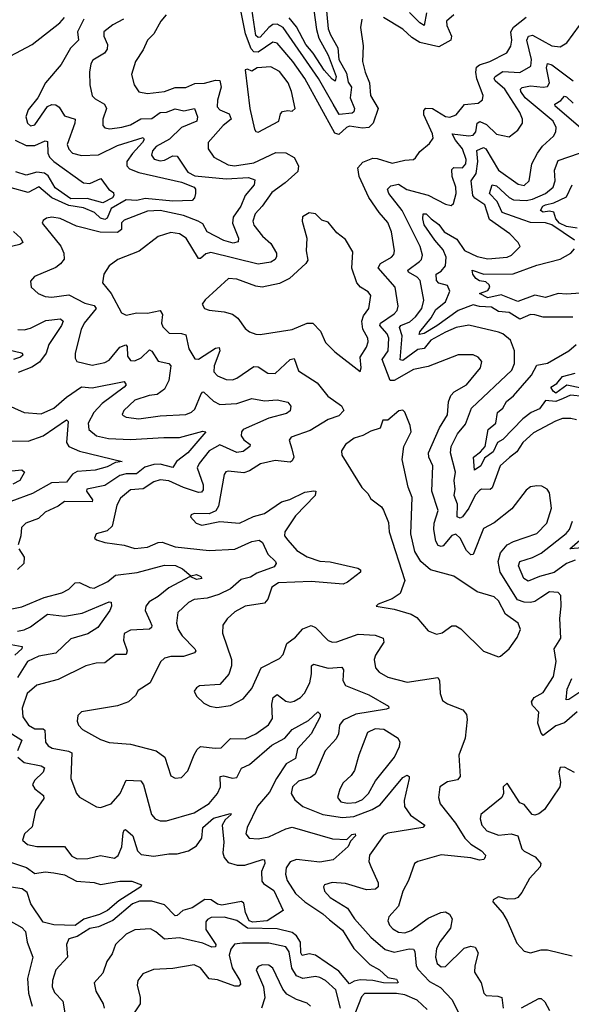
# Model space of a CAD drawing. Extents: x 1843161 to 1959474, y 907081 to 1016326.
# Tile 203 of 256: x 1851225 to 1853817, y 1005583 to 1010212. Entities that reach past the tile are written whole.
import ezdxf

# ---------------------------------------------------------------- set-up
doc = ezdxf.new("R2010")
doc.units = 0

msp = doc.modelspace()

# ---------------------------------------------------------------- linework, layer by layer
at = {"layer": '0CON20XD'}
for points in [[(1851008, 1010265), (1851024.6, 1010185), (1851085, 1010126.4), (1851095.4, 1010105), (1851086.1, 1010065), (1851055, 1010033.6), (1850945, 1009994.5), (1850814.3, 1009915), (1850791.2, 1009885), (1850786.2, 1009865), (1850798.8, 1009845), (1850825, 1009833.8), (1850935, 1009827.5), (1850995, 1009849.5), (1851035, 1009889.4), (1851070.4, 1009949.6), (1851094.3, 1009975.7), (1851180.2, 1010039.8), (1851283.8, 1010095), (1851412.9, 1010197.1), (1851435, 1010222.9)], [(1852832.9, 1010215), (1852826.7, 1010175), (1852838.3, 1010088.3), (1852836, 1010015), (1852847.8, 1009965), (1852868.6, 1009915), (1852874, 1009855), (1852909.2, 1009795), (1852885.8, 1009725), (1852865, 1009705.8), (1852835, 1009702.1), (1852775, 1009711.1), (1852760.6, 1009705), (1852725, 1009671.7), (1852705, 1009678.6), (1852564.9, 1009934.9), (1852509, 1010015), (1852435, 1010101.8), (1852415, 1010106.7), (1852345, 1010058.9), (1852325, 1010061.3), (1852312, 1010075), (1852285.5, 1010145.5), (1852256.1, 1010295)], [(1852662, 1010305), (1852675, 1010169.2), (1852685, 1010140), (1852719.6, 1010079.6), (1852724.8, 1010025), (1852760.6, 1009960.6), (1852768.5, 1009918.5), (1852784, 1009895), (1852777.2, 1009845), (1852797.4, 1009795), (1852795, 1009778.6), (1852787.3, 1009772.7), (1852726.7, 1009766.7), (1852698, 1009815), (1852628.5, 1009935), (1852462.6, 1010175), (1852435, 1010191.2), (1852415, 1010189.2), (1852395, 1010175.5), (1852355, 1010129.6), (1852345, 1010127.7), (1852335, 1010137.1), (1852311, 1010295)], [(1851912.2, 1010235), (1851887.8, 1010205), (1851854.5, 1010145.5), (1851825, 1010116), (1851805, 1010070), (1851769.1, 1010015), (1851750.6, 1009955), (1851761.9, 1009905), (1851785, 1009872.9), (1851825, 1009864.5), (1851905, 1009874.6), (1851955, 1009893.7), (1852005, 1009892.7), (1852048, 1009912), (1852093.8, 1009913.8), (1852145, 1009928), (1852165, 1009925.3), (1852172.2, 1009895), (1852154.2, 1009834.2), (1852152.3, 1009802.3), (1852165, 1009787.8), (1852209.3, 1009769.3), (1852218.2, 1009745), (1852180.8, 1009715), (1852110.4, 1009635), (1852110.6, 1009605), (1852137.1, 1009565), (1852205, 1009529.8), (1852234.6, 1009524.6), (1852325, 1009539), (1852427.8, 1009587.8), (1852475, 1009585.9), (1852514.7, 1009564.7), (1852535.3, 1009525.3), (1852531.2, 1009498.8), (1852472.5, 1009445), (1852409.7, 1009400.3), (1852364.7, 1009335), (1852331.5, 1009298.5), (1852319.5, 1009265), (1852325, 1009246), (1852365, 1009193.8), (1852405, 1009160), (1852430.8, 1009115), (1852431.8, 1009098.2), (1852425.3, 1009085), (1852405, 1009071.9), (1852345, 1009062.2), (1852122.5, 1009117.5), (1852098.9, 1009111.1), (1852075, 1009088.5), (1852065, 1009089.5), (1852006.2, 1009185), (1851975, 1009205.3), (1851935, 1009211.6), (1851875, 1009192.9), (1851786.7, 1009123.3), (1851686, 1009084), (1851645, 1009054.3), (1851619.4, 1009015), (1851614.4, 1008975), (1851654.1, 1008925), (1851703.8, 1008833.8), (1851725, 1008823.1), (1851775, 1008833.2), (1851825, 1008831.8), (1851885, 1008844.4), (1851895.8, 1008825.8), (1851890.8, 1008785), (1851897.7, 1008767.7), (1851927.7, 1008737.7), (1851985, 1008736.9), (1852005, 1008730.4), (1852020, 1008665), (1852047.2, 1008617.2), (1852065, 1008615.5), (1852145, 1008668.2), (1852161.3, 1008671.3), (1852164.6, 1008654.6), (1852138.5, 1008585), (1852136.9, 1008556.9), (1852155, 1008537.1), (1852195, 1008520.8), (1852225, 1008518.9), (1852245, 1008526), (1852325, 1008581.3), (1852345, 1008580), (1852390.6, 1008550.6), (1852425, 1008549.2), (1852495, 1008614.6), (1852515, 1008618.6), (1852535, 1008561.8), (1852622.3, 1008505), (1852672.2, 1008442.2), (1852736.5, 1008396.5), (1852748.1, 1008375), (1852725, 1008350.3), (1852675, 1008332.8), (1852589.6, 1008280.4), (1852501.1, 1008248.9), (1852490.8, 1008235), (1852503.9, 1008193.9)], [(1852607.1, 1010257.1), (1852619.5, 1010165), (1852630.9, 1010125), (1852673.8, 1010045), (1852711.2, 1009945), (1852707.4, 1009922.6), (1852692.6, 1009932.6), (1852655, 1009974.5), (1852603.3, 1010055), (1852569.4, 1010095), (1852525, 1010178.8), (1852490.5, 1010220.5)], [(1853845, 1006957.9), (1853785, 1006906.2), (1853745, 1006893.1), (1853685, 1006847.5), (1853675, 1006857.5), (1853660.4, 1006905), (1853665, 1006956.7), (1853635, 1006988.1), (1853630, 1007005), (1853642.2, 1007025), (1853685, 1007048.5), (1853733.3, 1007125), (1853745.6, 1007195), (1853736.5, 1007255), (1853767.3, 1007305), (1853763.8, 1007396.2), (1853769.4, 1007455), (1853767.1, 1007505), (1853755, 1007518.5), (1853715, 1007522), (1853673.8, 1007495), (1853645, 1007476.2), (1853625, 1007471.7), (1853595, 1007473.6), (1853563.4, 1007485), (1853482, 1007615), (1853473.4, 1007665), (1853484.1, 1007705.9), (1853515, 1007742.8), (1853545, 1007759.2), (1853655, 1007797.3), (1853702.3, 1007845), (1853723.2, 1007915), (1853715, 1007987.5), (1853703.8, 1008005), (1853678.3, 1008018.3), (1853655, 1008021.4), (1853625, 1008015.7), (1853605, 1008000.8), (1853537.4, 1007912.6), (1853455, 1007846.9), (1853405, 1007820.8), (1853355, 1007698.1), (1853345, 1007696.7), (1853325, 1007716.2), (1853294.7, 1007775), (1853275, 1007792.7), (1853255, 1007787.8), (1853215, 1007738.7), (1853205, 1007734.7), (1853190.8, 1007740.8), (1853180.7, 1007760.7), (1853171.2, 1007815), (1853172.3, 1007845), (1853182.4, 1007875), (1853191.2, 1007905), (1853161.9, 1007995), (1853165.7, 1008115), (1853148.2, 1008155), (1853146.6, 1008175), (1853197.2, 1008292.8), (1853235.3, 1008355), (1853240.5, 1008415), (1853250.9, 1008445), (1853267, 1008463), (1853325, 1008495.6), (1853390, 1008575), (1853396.7, 1008605), (1853378.6, 1008625), (1853355, 1008637.1), (1853285, 1008636.2), (1853145, 1008581.2), (1853075, 1008567.1), (1852985, 1008516.4), (1852965, 1008515.3), (1852928.3, 1008615), (1852955.6, 1008655), (1852958.9, 1008715), (1852951.3, 1008735), (1852917, 1008775), (1852919.7, 1008785), (1852985, 1008828.6), (1852998.2, 1008845), (1853002.9, 1008865), (1852989.6, 1008955), (1852910, 1009045), (1852919.6, 1009065), (1852971.8, 1009095), (1852982.3, 1009107.7), (1852985.4, 1009125), (1852971.5, 1009215), (1852955, 1009258.6), (1852914.4, 1009305), (1852865.9, 1009375.9), (1852820.6, 1009475), (1852814.1, 1009515), (1852837.5, 1009542.5), (1852885, 1009560.5), (1852905, 1009559.7), (1852975, 1009536.9), (1853035, 1009552.3), (1853075, 1009554.4), (1853085, 1009562.5), (1853105, 1009592.5), (1853150, 1009630), (1853167.5, 1009655), (1853165.3, 1009675), (1853123.7, 1009765), (1853123.9, 1009785), (1853133.3, 1009796.7), (1853165, 1009794.2), (1853225, 1009756.4), (1853246.8, 1009753.3), (1853275.9, 1009764.1), (1853315, 1009813.2), (1853379.8, 1009820.2), (1853398.9, 1009835), (1853402.7, 1009855), (1853373.1, 1009933.1), (1853367.8, 1009965), (1853372, 1009988), (1853385, 1009999.5), (1853434.4, 1010015), (1853513.3, 1010056.7), (1853532.3, 1010087.7), (1853537, 1010115), (1853533.4, 1010155), (1853545, 1010177.4), (1853605, 1010223.3)], [(1853264.8, 1010235.2), (1853230.9, 1010205), (1853232.2, 1010185), (1853253.5, 1010135), (1853250.9, 1010115), (1853195, 1010084.8), (1853104.8, 1010104.8), (1853068.1, 1010128.1), (1853025, 1010166.7), (1852935, 1010222.9)], [(1853136.1, 1010243.9), (1853125.3, 1010184.7), (1853105, 1010196.5), (1853056.8, 1010245)], [(1851525.3, 1010215), (1851496.2, 1010155), (1851500.8, 1010115), (1851462.6, 1010077.4), (1851419.5, 1010000.5), (1851345.3, 1009914.7), (1851309.2, 1009845), (1851265, 1009788), (1851252.7, 1009755), (1851260.9, 1009725), (1851275, 1009713.1), (1851295, 1009717.5), (1851355, 1009803.3), (1851375, 1009812.9), (1851395, 1009810.9), (1851410, 1009800), (1851435, 1009759.5), (1851484.6, 1009744.6), (1851484.1, 1009725), (1851447.9, 1009625), (1851455, 1009602.7), (1851472.1, 1009585), (1851515, 1009573), (1851595, 1009576.2), (1851685, 1009620.2), (1851805, 1009657.5), (1851808.8, 1009648.8), (1851802.4, 1009635), (1851755, 1009583.3), (1851728.3, 1009545), (1851728.8, 1009525), (1851740.7, 1009510.7), (1851784.3, 1009494.3), (1851985, 1009448.2), (1852044.4, 1009425), (1852051.1, 1009415), (1852050.4, 1009395), (1852045.5, 1009375), (1852035, 1009362.4), (1851945, 1009358.7), (1851815, 1009370.8), (1851775, 1009361.2), (1851725, 1009364.4), (1851655, 1009325.1), (1851635, 1009278.7), (1851625, 1009272.5), (1851605, 1009279.2), (1851575.4, 1009305.4), (1851525, 1009326.9), (1851455, 1009339.2), (1851375, 1009374.2), (1851315, 1009426.3), (1851265, 1009400), (1851185, 1009422.1)], [(1851713.1, 1010215), (1851661.9, 1010188.1), (1851620.6, 1010155), (1851620.4, 1010135), (1851637.1, 1010095), (1851636.3, 1010073.7), (1851623.9, 1010055), (1851568.8, 1010021.2), (1851559.6, 1010005), (1851553.1, 1009965), (1851553.9, 1009905), (1851564.7, 1009854.7), (1851579.5, 1009839.5), (1851622.7, 1009815), (1851632.8, 1009795), (1851615.4, 1009745), (1851616, 1009715), (1851625, 1009704.3), (1851648.5, 1009698.5), (1851703.9, 1009706.1), (1851745, 1009717.2), (1851794.3, 1009745.7), (1851845, 1009748), (1851885, 1009775.6), (1851915, 1009777.1), (1851955, 1009792.9), (1851996.3, 1009783.7), (1852045.6, 1009795), (1852059.7, 1009755), (1852056.7, 1009735), (1851984.7, 1009705), (1851929, 1009651), (1851865.3, 1009615), (1851848.1, 1009595), (1851843.3, 1009575), (1851857, 1009557), (1851885, 1009548.9), (1851905, 1009551.6), (1851945, 1009571.4), (1851965, 1009569.6), (1852015.4, 1009495.4), (1852048.3, 1009478.3), (1852194.5, 1009464.5), (1852299.3, 1009469.3), (1852329.4, 1009459.4), (1852327.2, 1009435), (1852283.8, 1009385), (1852264.6, 1009335), (1852227.2, 1009282.8), (1852224.3, 1009255), (1852252.5, 1009185), (1852251.8, 1009168.2), (1852228.3, 1009161.7), (1852184.2, 1009174.2), (1852105.2, 1009215.2), (1852085, 1009251.8), (1852063.1, 1009265), (1851995, 1009291.3), (1851884.8, 1009315.2), (1851825, 1009311.6), (1851715, 1009269.1), (1851703.6, 1009256.4), (1851702.3, 1009225), (1851685, 1009212), (1851602.6, 1009212.6), (1851491.8, 1009241.8), (1851415, 1009278), (1851375, 1009283.8), (1851350.8, 1009279.2), (1851335, 1009267.5), (1851330, 1009255), (1851417.3, 1009147.3), (1851431.8, 1009115), (1851433.1, 1009086.9), (1851416.5, 1009063.5), (1851395, 1009047.5), (1851294, 1009005), (1851275, 1008982.5), (1851278, 1008955), (1851312, 1008925), (1851345, 1008910), (1851375, 1008907.5), (1851455, 1008918.9), (1851531.3, 1008878.7), (1851575, 1008868.1), (1851584.6, 1008855), (1851527.3, 1008785), (1851513.4, 1008755), (1851485.6, 1008645), (1851485, 1008620), (1851493.8, 1008605), (1851565, 1008587.5), (1851625, 1008600.4), (1851645, 1008612.1), (1851695, 1008672.1), (1851723.5, 1008683.5), (1851728.9, 1008675), (1851730.8, 1008630.8), (1851745, 1008609.3), (1851765, 1008608.9), (1851795, 1008622.1), (1851835, 1008659.5), (1851845, 1008652.9), (1851875, 1008606.2), (1851925.8, 1008595.8), (1851934.6, 1008585), (1851926.1, 1008515), (1851904.5, 1008475), (1851869.9, 1008450.1), (1851833.8, 1008445), (1851765, 1008423.2), (1851714.3, 1008375), (1851706.4, 1008356.4), (1851710.9, 1008350.9), (1851725, 1008343.3), (1851785, 1008336.1), (1851885, 1008349.7), (1852005, 1008355.3), (1852032.8, 1008367.2), (1852048.3, 1008381.7), (1852077.5, 1008452.5), (1852085, 1008462.2), (1852090.4, 1008460.4), (1852135, 1008418.4), (1852165, 1008403.6), (1852245, 1008406.9), (1852315, 1008431.1), (1852375, 1008420), (1852435, 1008424.6), (1852485, 1008413.3), (1852498.8, 1008395), (1852495, 1008373.3), (1852479, 1008361), (1852395, 1008338.3), (1852275.4, 1008285), (1852266.6, 1008275), (1852264.7, 1008255), (1852277.5, 1008237.5), (1852307.8, 1008215), (1852306.5, 1008205), (1852275, 1008181.5), (1852245, 1008176.7), (1852165, 1008213.8), (1852115.4, 1008184.6), (1852067.3, 1008125), (1852058.2, 1008105), (1852086.4, 1008025), (1852087.6, 1008002.4), (1852079, 1007991), (1852065, 1007989.1), (1851995, 1008012.3), (1851925, 1008044.4), (1851885, 1008048.7), (1851855, 1008039.7), (1851805, 1008005.8), (1851745, 1008001.1), (1851697.9, 1007962.1), (1851680.8, 1007929.2), (1851658.5, 1007831.5), (1851635, 1007809.4), (1851583.3, 1007795), (1851576.7, 1007775), (1851585, 1007766.7), (1851625, 1007754.3), (1851715, 1007741.9), (1851765.4, 1007725.4), (1851825, 1007732.1), (1851875, 1007754.2), (1851893.6, 1007756.4), (1851955, 1007733.9), (1852115, 1007716.4), (1852235, 1007722.5), (1852315, 1007758.8), (1852350, 1007765), (1852365.7, 1007755), (1852390, 1007700), (1852426.4, 1007665), (1852430, 1007655), (1852419.8, 1007640.2), (1852339.2, 1007610.8), (1852308.9, 1007591.1), (1852265, 1007581), (1852215, 1007536.1), (1852160.5, 1007509.5), (1852105, 1007493), (1852044.1, 1007485.9), (1852017.6, 1007472.4), (1851967.5, 1007425), (1851961.1, 1007375), (1851969.6, 1007345), (1851988.5, 1007315), (1852047.8, 1007255), (1852052.9, 1007245), (1852046, 1007235), (1851995, 1007218.1), (1851935, 1007218.8), (1851905, 1007211.1), (1851886.8, 1007193.2), (1851837.9, 1007095), (1851781.1, 1007058.9), (1851768.1, 1007035), (1851735.6, 1007005), (1851685, 1006986.5), (1851515, 1006958), (1851498.3, 1006941.7), (1851494.3, 1006915), (1851501.4, 1006895), (1851519.2, 1006875), (1851605, 1006827.8), (1851645, 1006814.3), (1851745, 1006805.5), (1851865.4, 1006775.4), (1851907.1, 1006745), (1851935, 1006657.5), (1851955, 1006646), (1851985, 1006650), (1852015, 1006680.8), (1852045, 1006755.8), (1852058.5, 1006781.5), (1852075, 1006795.3), (1852143.3, 1006786.7), (1852171.2, 1006788.8), (1852215, 1006832.4), (1852285, 1006832), (1852335, 1006855.3), (1852393.4, 1006896.6), (1852412.4, 1006927.6), (1852409.6, 1006995), (1852416.2, 1007025), (1852435, 1007039.1), (1852475, 1007009.1), (1852495, 1007003.2), (1852515, 1007007.6), (1852545, 1007026), (1852563.7, 1007046.3), (1852588.2, 1007095), (1852596.4, 1007136.4), (1852595.8, 1007174.2), (1852605, 1007182.5), (1852675, 1007163.8), (1852738.8, 1007168.8), (1852746.7, 1007155), (1852742.9, 1007105), (1852755, 1007081.5), (1852865, 1007038.2), (1852957.5, 1006985), (1852958.8, 1006975), (1852948.9, 1006971.1), (1852805, 1006947.9), (1852745, 1006918.8), (1852727.6, 1006895), (1852722.4, 1006855), (1852712, 1006832), (1852660.4, 1006775), (1852613.8, 1006665), (1852591, 1006649), (1852535, 1006632), (1852506.2, 1006605), (1852500, 1006575), (1852518.1, 1006545), (1852555, 1006513.9), (1852649.2, 1006475), (1852741, 1006461), (1852795, 1006466.5), (1852881, 1006499), (1852918.7, 1006521.3), (1853025, 1006650), (1853045, 1006660.9), (1853054.3, 1006655), (1853055.3, 1006645), (1853031.6, 1006541.6), (1853033, 1006513), (1853061.8, 1006471.8), (1853128, 1006425), (1853120, 1006415), (1852955, 1006388.2), (1852935, 1006377.1), (1852868.5, 1006285), (1852866.2, 1006255), (1852875, 1006230.8), (1852910, 1006155), (1852909.5, 1006135), (1852897.5, 1006125), (1852855, 1006121.1), (1852755, 1006150.6), (1852693.5, 1006156.5), (1852657.5, 1006145), (1852653.1, 1006135), (1852657.5, 1006115), (1852683.8, 1006085), (1852765, 1006034.6), (1852798.8, 1005985), (1852875, 1005899.3), (1852941.5, 1005841.5), (1852985, 1005828.4), (1853055, 1005843.7), (1853075, 1005842.2), (1853080.9, 1005830.9), (1853087.5, 1005765), (1853097, 1005747), (1853150.2, 1005690.2), (1853202.9, 1005662.9), (1853256.9, 1005605), (1853325, 1005467.8)], [(1853841.3, 1008331.3), (1853815, 1008337.8), (1853775, 1008336.4), (1853742, 1008325), (1853639.6, 1008270.4), (1853589.2, 1008225), (1853560.3, 1008179.7), (1853526.5, 1008153.5), (1853483.2, 1008115), (1853445, 1008011.8), (1853435, 1008003.8), (1853395, 1008004.5), (1853385, 1007998.8), (1853365, 1007976), (1853335.5, 1007915), (1853305, 1007875.4), (1853295, 1007869.2), (1853280.5, 1007875), (1853281.6, 1007935), (1853267.2, 1007975), (1853271.2, 1008005), (1853265.7, 1008045), (1853273.2, 1008085), (1853249.3, 1008175), (1853252.8, 1008205), (1853281.5, 1008265), (1853319.8, 1008310.2), (1853347.9, 1008385), (1853538.1, 1008565), (1853549.3, 1008595), (1853550.6, 1008655), (1853530.8, 1008705), (1853495, 1008734.6), (1853475, 1008742.5), (1853335, 1008775.9), (1853275.3, 1008765.3), (1853225, 1008742.6), (1853156.6, 1008705), (1853125, 1008666), (1853095, 1008661.4), (1853025, 1008610.4), (1853013.2, 1008613.2), (1853021.9, 1008725), (1853009.5, 1008765), (1853015.4, 1008775), (1853057.7, 1008792.3), (1853084.3, 1008815), (1853115.2, 1008855), (1853124.1, 1008894.1), (1853106, 1008986), (1853092.1, 1009002.1), (1853052, 1009025), (1853048.8, 1009035), (1853103.5, 1009075), (1853112.9, 1009085), (1853118.2, 1009105), (1853107.1, 1009145), (1853022.8, 1009315), (1852958.9, 1009395), (1852952.5, 1009415), (1852968.4, 1009431.6), (1853005, 1009438.2), (1853044, 1009414), (1853145, 1009387.1), (1853225, 1009344.5), (1853251.7, 1009338.3), (1853262.9, 1009347.1), (1853276.4, 1009395), (1853274.6, 1009425), (1853256.5, 1009475), (1853255, 1009507.5), (1853265, 1009516.5), (1853305, 1009515.3), (1853321.1, 1009535), (1853323.1, 1009555), (1853306, 1009605), (1853272.4, 1009645), (1853256.7, 1009675), (1853335, 1009665.5), (1853355, 1009669.4), (1853367.9, 1009685), (1853374.2, 1009725.8), (1853387.4, 1009732.6), (1853419, 1009719), (1853465, 1009673.2), (1853525, 1009660.6), (1853565, 1009692.9), (1853586.9, 1009725), (1853587.3, 1009745), (1853575.3, 1009775), (1853505.2, 1009885), (1853459.4, 1009925), (1853454.1, 1009935), (1853459.4, 1009945), (1853495, 1009969), (1853575, 1009964.4), (1853626.3, 1009993.7), (1853629.8, 1010025), (1853607.5, 1010115), (1853615.7, 1010134.3), (1853635, 1010138.4), (1853725, 1010089.1), (1853765, 1010084.4), (1853796.7, 1010103.3), (1853855, 1010184.2)], [(1852345, 1009683.8), (1852442, 1009735), (1852450.5, 1009769.5), (1852459.3, 1009780.7), (1852484.3, 1009785.7), (1852505, 1009782.5), (1852520, 1009795), (1852502.3, 1009875), (1852486.8, 1009915), (1852445, 1009968.8), (1852405, 1009990), (1852340, 1009985), (1852315, 1009970), (1852295, 1009978.8), (1852284.2, 1009975.8), (1852305.5, 1009795), (1852327.9, 1009697.9), (1852335, 1009686.7), (1852345, 1009683.8)], [(1853824, 1008814), (1853685, 1008813.9), (1853645.5, 1008824.5), (1853625, 1008825.3), (1853575, 1008804.2), (1853525, 1008834.8), (1853475, 1008839.6), (1853441.2, 1008861.2), (1853385, 1008863), (1853355, 1008870.8), (1853285, 1008844.9), (1853185, 1008772.1), (1853125, 1008736.7), (1853101.5, 1008731.5), (1853105.4, 1008745), (1853159, 1008811), (1853180.9, 1008849.1), (1853225, 1008885.3), (1853246.8, 1008935), (1853235, 1008961.8), (1853195, 1008974.1), (1853183.8, 1008986.2), (1853181.8, 1009015), (1853205, 1009030.3), (1853225, 1009054.6), (1853229.4, 1009095), (1853215, 1009129.5), (1853175.2, 1009175), (1853125, 1009247.5), (1853118.5, 1009275), (1853121.2, 1009298.8), (1853135, 1009299.2), (1853157.9, 1009275), (1853195, 1009249.6), (1853219.6, 1009215), (1853279.5, 1009179.5), (1853315, 1009127.6), (1853375, 1009099), (1853425, 1009088.4), (1853515, 1009096), (1853536.7, 1009105), (1853576.2, 1009145), (1853567.5, 1009165), (1853528.5, 1009205), (1853433.1, 1009273.1), (1853411.1, 1009341.1), (1853363.1, 1009373.1), (1853354.9, 1009384.9), (1853345.7, 1009454.3), (1853370.6, 1009489.4), (1853378.3, 1009545), (1853373.7, 1009596.3), (1853405, 1009610.3), (1853415, 1009605.3), (1853475.1, 1009505.1), (1853568, 1009438), (1853595, 1009433.1), (1853619.3, 1009455), (1853631.5, 1009535), (1853658, 1009585), (1853681.9, 1009618.1), (1853732.7, 1009665), (1853743.8, 1009685), (1853745.4, 1009705), (1853731.3, 1009735), (1853600.3, 1009845), (1853580.2, 1009875), (1853578, 1009885), (1853586.5, 1009893.5), (1853625, 1009901.1), (1853685, 1009894), (1853705, 1009897.7), (1853714.2, 1009915), (1853700.9, 1009985), (1853705, 1010005.5), (1853725, 1009999.5), (1853825, 1009924.1)], [(1853893.2, 1009675), (1853740.7, 1009805), (1853739.1, 1009815), (1853768.2, 1009831.8), (1853785, 1009851.8), (1853795, 1009849.6), (1853825, 1009820)], [(1851203.8, 1009645), (1851255, 1009620.5), (1851295, 1009619.8), (1851345, 1009641.8), (1851355, 1009639.4), (1851356.2, 1009585), (1851365.3, 1009565), (1851384.6, 1009545), (1851524.7, 1009444.7), (1851555, 1009441.6), (1851605.3, 1009465.3), (1851643.7, 1009413.7), (1851665, 1009399.6), (1851666.6, 1009385), (1851660.6, 1009375), (1851615, 1009351), (1851541.4, 1009371.4), (1851465, 1009369.5), (1851391.9, 1009421.9), (1851357.8, 1009477.8), (1851340.7, 1009490.7), (1851305, 1009495.4), (1851255, 1009481.5), (1851206.8, 1009496.8)], [(1853832.4, 1009175), (1853725, 1009247.4), (1853695, 1009256.9), (1853625, 1009258), (1853588.9, 1009271.1), (1853491.7, 1009305), (1853468, 1009358), (1853431.9, 1009395), (1853445, 1009435.6), (1853465, 1009430.2), (1853525, 1009375.5), (1853545, 1009364.8), (1853605, 1009361.7), (1853635, 1009367.8), (1853695.4, 1009395), (1853731.6, 1009425), (1853741.4, 1009455), (1853738.5, 1009505), (1853755, 1009550.7), (1853854.8, 1009585.2)], [(1853845, 1009232.5), (1853795, 1009239.1), (1853762.1, 1009255), (1853743.5, 1009275), (1853735, 1009307.3), (1853715, 1009311.8), (1853685, 1009307.6), (1853672.5, 1009315), (1853683.9, 1009335), (1853695, 1009341.3), (1853735, 1009350.6), (1853795, 1009379.4), (1853820.8, 1009435)], [(1852825, 1008557.5), (1852829.2, 1008575), (1852824.3, 1008625.7), (1852855, 1008672), (1852862.6, 1008697.4), (1852860.9, 1008715), (1852837, 1008757), (1852833.3, 1008795), (1852840.6, 1008819.4), (1852866.2, 1008855), (1852874.5, 1008915), (1852862.7, 1008932.7), (1852825.7, 1008955), (1852809.5, 1008975), (1852785.5, 1009044.5), (1852790.6, 1009120.6), (1852755, 1009178.8), (1852715, 1009210), (1852675, 1009260), (1852645, 1009268.8), (1852615, 1009299.2), (1852585, 1009304.2), (1852554, 1009285), (1852551.9, 1009265), (1852574.4, 1009185), (1852571.2, 1009125), (1852579.2, 1009080.8), (1852570, 1009065), (1852493.1, 1008995), (1852445, 1008971.1), (1852364.6, 1008954.6), (1852335, 1008958.9), (1852245, 1008992.7), (1852205.5, 1008994.5), (1852095.7, 1008894.3), (1852082, 1008875), (1852093.8, 1008855), (1852115, 1008845.8), (1852185, 1008838.5), (1852225, 1008827.8), (1852249.4, 1008809.4), (1852285, 1008760), (1852303.9, 1008743.9), (1852333.9, 1008733.9), (1852355, 1008732), (1852505, 1008755.7), (1852575, 1008785.4), (1852602.5, 1008785), (1852637.7, 1008747.7), (1852661.9, 1008695), (1852705, 1008650), (1852825, 1008557.5)], [(1851195, 1009215.8), (1851229.2, 1009185), (1851238.9, 1009165), (1851224.7, 1009155.3), (1851165, 1009141.1)], [(1853905, 1008929.2), (1853795, 1008921.4), (1853755, 1008924.5), (1853695, 1008905.6), (1853645, 1008916.3), (1853565, 1008887), (1853487.8, 1008917.8), (1853425, 1008904.9), (1853386, 1008925), (1853425, 1008938.5), (1853434.2, 1008955), (1853431.6, 1008965), (1853415, 1008978.9), (1853385, 1008984.1), (1853368.8, 1008995), (1853354.3, 1009015), (1853351.2, 1009035), (1853405.5, 1009015.5), (1853543.5, 1009016.5), (1853655, 1009057.8), (1853765, 1009086), (1853814.7, 1009115), (1853831.4, 1009135)], [(1851215.3, 1008755.3), (1851245, 1008753.7), (1851275, 1008761.6), (1851348.1, 1008798.1), (1851416, 1008806), (1851428.5, 1008795), (1851421.3, 1008775), (1851361.9, 1008685), (1851349, 1008645), (1851318.2, 1008601.8), (1851281.8, 1008578.2), (1851216.7, 1008553.3)], [(1851025, 1008694.8), (1851227.4, 1008647.4), (1851235.7, 1008645), (1851238.9, 1008635), (1851228.9, 1008625), (1851195.8, 1008615)], [(1853875, 1008440.4), (1853813.3, 1008446.7), (1853778.2, 1008431.8), (1853745, 1008416.7), (1853695, 1008421.6), (1853668, 1008382), (1853628.7, 1008365), (1853589.8, 1008335), (1853495, 1008238), (1853470.2, 1008225), (1853449.2, 1008180.8), (1853408.7, 1008151.3), (1853391.2, 1008115), (1853362.7, 1008095), (1853356.7, 1008155), (1853390.2, 1008179.8), (1853411.9, 1008205), (1853426.8, 1008285), (1853462.2, 1008315), (1853470.3, 1008365), (1853495, 1008386.2), (1853512.4, 1008417.6), (1853545, 1008443.8), (1853629.8, 1008540.2), (1853655, 1008587.7), (1853705, 1008597.8), (1853805, 1008654.6), (1853840, 1008685)], [(1851155, 1008405.5), (1851245, 1008364.6), (1851325, 1008358.9), (1851385.4, 1008385), (1851445, 1008436.7), (1851515, 1008485.3), (1851565, 1008480.8), (1851715, 1008510.6), (1851724.3, 1008495), (1851715.6, 1008485), (1851612.9, 1008407.1), (1851573.3, 1008365), (1851546.6, 1008315), (1851550, 1008285), (1851585.2, 1008255.2), (1851642.6, 1008242.6), (1851745, 1008238.4), (1851902.4, 1008247.6), (1851975, 1008248.4), (1852085, 1008277.8), (1852098.8, 1008275), (1852014.8, 1008175), (1851961.4, 1008135), (1851945, 1008107.1), (1851885, 1008121.8), (1851855, 1008120.6), (1851812, 1008108), (1851773.2, 1008076.8), (1851725, 1008076.8), (1851695, 1008069.1), (1851625, 1008022.2), (1851539.4, 1008005), (1851538.5, 1007995), (1851566.8, 1007955), (1851565.3, 1007944.7), (1851435, 1007946.8), (1851405, 1007925.5), (1851345, 1007896.9), (1851312.4, 1007867.6), (1851252.9, 1007845), (1851233.5, 1007825), (1851230.5, 1007785), (1851217.4, 1007742.6)], [(1853865, 1008479.7), (1853796.6, 1008493.4), (1853745, 1008456.7), (1853731.7, 1008465), (1853721.5, 1008485), (1853749.1, 1008500.9), (1853775, 1008535.2), (1853835, 1008550.8)], [(1853475, 1007216.7), (1853485, 1007220), (1853525, 1007253.8), (1853562.2, 1007307.8), (1853578.1, 1007345), (1853567.1, 1007375), (1853507, 1007417), (1853475, 1007480), (1853455, 1007499.6), (1853375, 1007522.9), (1853265, 1007596.5), (1853155, 1007625.5), (1853110.6, 1007665), (1853082.2, 1007712.2), (1853062.9, 1007795), (1853068.6, 1007965), (1853050.8, 1008015), (1853021.5, 1008145), (1853029.5, 1008205), (1853064.3, 1008275), (1853060, 1008305), (1853035, 1008367.5), (1853025, 1008376.7), (1853006.4, 1008373.6), (1852955, 1008330), (1852930.7, 1008329.3), (1852918.7, 1008291.3), (1852875, 1008277.3), (1852836.6, 1008256.6), (1852796.2, 1008245), (1852755.8, 1008215), (1852737.5, 1008185), (1852739.2, 1008165), (1852833.1, 1008013.1), (1852860, 1007985), (1852875, 1007958.8), (1852925, 1007921.2), (1852935, 1007906.7), (1852957.7, 1007847.7), (1852961.2, 1007805), (1853034.3, 1007575), (1853013.3, 1007515), (1852975, 1007490), (1852910, 1007465), (1852900, 1007455), (1852985, 1007440.5), (1853065, 1007417.9), (1853091.2, 1007401.2), (1853145, 1007338.8), (1853183.2, 1007323.2), (1853210.6, 1007329.4), (1853255, 1007362.5), (1853275, 1007363.1), (1853298.5, 1007348.5), (1853405, 1007243.3), (1853475, 1007216.7)], [(1851185, 1008231.8), (1851265, 1008230.7), (1851335, 1008255.8), (1851445, 1008331.1), (1851453.1, 1008323.1), (1851444.6, 1008225), (1851455.7, 1008205), (1851505, 1008184), (1851705.8, 1008135), (1851675, 1008130.6), (1851635, 1008110), (1851580, 1008095), (1851495, 1008088.2), (1851473.1, 1008075), (1851445, 1008038.6), (1851373.5, 1008035), (1851285, 1007984), (1851183, 1007947)], [(1852503.9, 1008193.9), (1852512.2, 1008155), (1852505, 1008138), (1852495, 1008131.4), (1852425, 1008139.3), (1852355.6, 1008124.4), (1852305, 1008090.7), (1852278.5, 1008081.5), (1852205, 1008090), (1852193.5, 1008086.5), (1852185.4, 1008074.6), (1852158.3, 1007925), (1852146.7, 1007903.3), (1852115, 1007889.6), (1852045, 1007890), (1852030, 1007885), (1852026.7, 1007875), (1852053.8, 1007845), (1852080, 1007835), (1852165, 1007852.5), (1852257.5, 1007845), (1852323.4, 1007876.6), (1852375, 1007890.2), (1852454.5, 1007945.5), (1852494.4, 1007955.6), (1852565, 1007991.5), (1852607.6, 1007997.6), (1852616.7, 1007995), (1852612.9, 1007975), (1852521.1, 1007878.9), (1852470.9, 1007805), (1852469.6, 1007785), (1852485.2, 1007765.2), (1852526.5, 1007716.5), (1852575, 1007687), (1852635, 1007666.6), (1852683.1, 1007663.1), (1852814.3, 1007634.3), (1852825.5, 1007625.5), (1852825.6, 1007615), (1852765, 1007567.1), (1852745, 1007558.2), (1852595, 1007571.5), (1852441.4, 1007565), (1852410, 1007545), (1852391.4, 1007488.6), (1852375, 1007468.4), (1852285, 1007454.4), (1852235, 1007427.8), (1852199.4, 1007395), (1852179.5, 1007365), (1852177.4, 1007327.4), (1852220, 1007205), (1852219.5, 1007175), (1852207.5, 1007135), (1852165, 1007087.5), (1852070.3, 1007079.7), (1852055, 1007071.2), (1852044.2, 1007055), (1852055, 1007031.2), (1852089.3, 1006999.3), (1852117.5, 1006985), (1852151.7, 1006978.3), (1852215, 1006987.5), (1852275, 1007020), (1852315, 1007068), (1852359.6, 1007165), (1852445, 1007208.6), (1852462.3, 1007227.7), (1852480.8, 1007279.2), (1852521.2, 1007308.8), (1852555, 1007347.8), (1852595, 1007364.2), (1852615.4, 1007355), (1852675, 1007293.6), (1852695, 1007285.4), (1852715, 1007286.6), (1852815, 1007324), (1852895, 1007318), (1852933.3, 1007305), (1852936.7, 1007285), (1852896.9, 1007225), (1852890.8, 1007205), (1852896, 1007165), (1852914, 1007145), (1852955, 1007121.5), (1853045, 1007097.5), (1853189.3, 1007119.3), (1853198.1, 1007105), (1853200, 1007045), (1853211.5, 1007011.5), (1853235.5, 1006995.5), (1853306.9, 1006966.9), (1853324.4, 1006945), (1853328.3, 1006921.7), (1853317.9, 1006835), (1853287.9, 1006755), (1853294, 1006655), (1853281.4, 1006638.6), (1853235, 1006629.4), (1853198.8, 1006605), (1853192.5, 1006555), (1853201.1, 1006525), (1853272.5, 1006435), (1853316.2, 1006365), (1853345, 1006335.7), (1853395.4, 1006305), (1853413.1, 1006285), (1853412.9, 1006275), (1853405.3, 1006264.7), (1853385, 1006261.2), (1853345, 1006271.6), (1853205, 1006286), (1853095.5, 1006254.5), (1853080, 1006245), (1853051.8, 1006165), (1853025.9, 1006115), (1853005.4, 1006045), (1852959.4, 1005995), (1852955.5, 1005975), (1852962.5, 1005955), (1852978.1, 1005938.1), (1853005, 1005922.8), (1853035, 1005918.7), (1853065, 1005930.5), (1853145, 1005988), (1853203.1, 1006015), (1853225, 1006018.6), (1853245, 1006007.7), (1853257.3, 1005985), (1853249.4, 1005940.6), (1853201.1, 1005878.9), (1853183.5, 1005845), (1853178.2, 1005805), (1853186.4, 1005775), (1853205, 1005759.2), (1853225, 1005761.1), (1853313.2, 1005846.8), (1853345, 1005856.7), (1853365, 1005851.4), (1853380, 1005825), (1853363.3, 1005765), (1853362.7, 1005735), (1853393.9, 1005685), (1853406.4, 1005636.4), (1853417.5, 1005625), (1853472.4, 1005622.4), (1853491.2, 1005615), (1853496.7, 1005565)], [(1851155, 1008087.8), (1851235, 1008096.1), (1851247.9, 1008085), (1851225, 1008046.1), (1851192.3, 1008027.7)], [(1853835, 1007671.6), (1853795, 1007655.2), (1853736.2, 1007613.8), (1853668.1, 1007595), (1853615, 1007572), (1853594.1, 1007585), (1853568.4, 1007645), (1853575.6, 1007665), (1853635, 1007683.4), (1853675, 1007703.9), (1853793, 1007797), (1853808.8, 1007815), (1853822.2, 1007855)], [(1853908.1, 1007731.9), (1853810.8, 1007725), (1853880.7, 1007785)], [(1851220.4, 1007725), (1851245.4, 1007685), (1851244.6, 1007655), (1851215, 1007627.5)], [(1851107.1, 1007427.1), (1851235, 1007452.4), (1851339.2, 1007495), (1851422.1, 1007517.9), (1851455, 1007535.5), (1851485, 1007565.4), (1851505, 1007566), (1851555, 1007542.2), (1851575, 1007540.3), (1851639.3, 1007570.7), (1851675, 1007600), (1851776.2, 1007613.8), (1851905, 1007648.1), (1851956.1, 1007646.1), (1851990.3, 1007630.3), (1852028.3, 1007598.3), (1852055, 1007604.4), (1852075.8, 1007595), (1852080, 1007585), (1852055, 1007580.9), (1852025, 1007594.5), (1851925, 1007541.1), (1851875, 1007500.4), (1851832.3, 1007475), (1851817.3, 1007455), (1851813.7, 1007435), (1851837.1, 1007382.9), (1851845.3, 1007364.7), (1851844.4, 1007355), (1851835, 1007347.5), (1851745, 1007342.5), (1851715, 1007325.7), (1851712.2, 1007295), (1851729.2, 1007245), (1851725, 1007227.5), (1851675, 1007228.1), (1851625, 1007188.5), (1851583.3, 1007186.7), (1851535, 1007174.5), (1851405, 1007109.6), (1851305, 1007083.8), (1851260.4, 1007045), (1851235.9, 1006975), (1851239.7, 1006935), (1851266.2, 1006895), (1851295, 1006877.8), (1851335, 1006878.4), (1851342.8, 1006872.8), (1851346.1, 1006816.1), (1851357.7, 1006797.7), (1851377.1, 1006787.1), (1851453.9, 1006773.9), (1851470, 1006765), (1851465.5, 1006645), (1851491.1, 1006575), (1851505, 1006557.5), (1851585, 1006511.9), (1851605, 1006507.8), (1851655, 1006525.5), (1851696.8, 1006575), (1851725, 1006636.5), (1851793.9, 1006633.9), (1851807.2, 1006615), (1851843.8, 1006475), (1851862, 1006455), (1851885, 1006446.5), (1851915, 1006446.5), (1852045, 1006483.6), (1852115, 1006528), (1852154.6, 1006575), (1852168.8, 1006605), (1852166, 1006655), (1852182.9, 1006657.1), (1852225, 1006645.7), (1852245, 1006650), (1852266.4, 1006693.6), (1852305, 1006710.3), (1852409.1, 1006800.9), (1852470.5, 1006835), (1852505, 1006875.5), (1852582.1, 1006917.9), (1852625, 1006957.5), (1852637.4, 1006947.4), (1852637.5, 1006935), (1852594.7, 1006855), (1852530.3, 1006785), (1852520.4, 1006739.6), (1852476.7, 1006713.3), (1852431.3, 1006645), (1852399.3, 1006580.7), (1852342.5, 1006515), (1852293.3, 1006415), (1852287.5, 1006385), (1852303.8, 1006363.8), (1852345, 1006361.1), (1852395, 1006370.9), (1852475, 1006408.8), (1852505, 1006415.8), (1852695, 1006360.9), (1852761.7, 1006358.3), (1852785, 1006381.5), (1852801.2, 1006385), (1852802.5, 1006375), (1852780, 1006350), (1852768.5, 1006325), (1852698.1, 1006261.9), (1852635, 1006251.9), (1852525, 1006263.5), (1852495, 1006253.2), (1852476.8, 1006225), (1852473.9, 1006195), (1852480.9, 1006165), (1852521.1, 1006105), (1852564.3, 1006064.3), (1852649.2, 1006009.2), (1852680.1, 1005980.1)], [(1851215, 1007337.2), (1851245, 1007343), (1851275, 1007358.4), (1851355, 1007417.4), (1851435, 1007408.5), (1851518.1, 1007421.9), (1851645, 1007475.6), (1851655, 1007473.3), (1851656.5, 1007455), (1851648.1, 1007435), (1851592.1, 1007355), (1851545, 1007325.5), (1851465, 1007302), (1851395, 1007234.2), (1851315, 1007220), (1851261.4, 1007195), (1851215, 1007120)], [(1851185, 1007275.2), (1851235.9, 1007265.9), (1851233.9, 1007255), (1851202.3, 1007225)], [(1853870.6, 1007059.4), (1853805, 1007016.7), (1853792.5, 1007015), (1853797.1, 1007065), (1853819.7, 1007115)], [(1851187.3, 1006855), (1851234.7, 1006825), (1851213.8, 1006775)], [(1852765, 1006528.2), (1852805, 1006532.5), (1852835, 1006546.8), (1852863.8, 1006575), (1852896.4, 1006633.6), (1852985.3, 1006745), (1853008.8, 1006795), (1853012.9, 1006815), (1853002.8, 1006832.8), (1852935.3, 1006875.3), (1852895, 1006878.8), (1852859.5, 1006860.5), (1852817.9, 1006755), (1852798.1, 1006681.9), (1852781.8, 1006658.2), (1852744.6, 1006625), (1852729.1, 1006595), (1852718.9, 1006555), (1852734.5, 1006535), (1852765, 1006528.2)], [(1851216.1, 1006745), (1851245, 1006720.5), (1851324.8, 1006704.8), (1851341.8, 1006695), (1851335.3, 1006675), (1851294.6, 1006635), (1851285.4, 1006615), (1851295.8, 1006595.8), (1851336.4, 1006565), (1851338.7, 1006551.3), (1851298.7, 1006495), (1851282.8, 1006417.2), (1851247.1, 1006385), (1851238, 1006355), (1851261.2, 1006335), (1851305, 1006324.6), (1851435, 1006325.6), (1851469.5, 1006279.5), (1851495, 1006266.5), (1851545, 1006268.8), (1851605, 1006283.6), (1851670.6, 1006270.6), (1851687, 1006283), (1851705, 1006324.3), (1851711.3, 1006388.7), (1851715, 1006401.2), (1851722.5, 1006405), (1851756.4, 1006375), (1851777.5, 1006305), (1851795, 1006287.3), (1851855, 1006279.7), (1851925, 1006291.4), (1851965, 1006290.9), (1852018, 1006305), (1852055, 1006328.9), (1852080, 1006365), (1852085.2, 1006415), (1852135, 1006458.9), (1852215, 1006480), (1852218.1, 1006475), (1852190.2, 1006449.8), (1852176.7, 1006425), (1852184, 1006345), (1852179.2, 1006295), (1852185, 1006273.1), (1852205, 1006249.4), (1852246.8, 1006236.8), (1852282.1, 1006237.9), (1852365, 1006263.8), (1852375, 1006261.9), (1852377.1, 1006245), (1852361.6, 1006208.4), (1852362.3, 1006162.3), (1852370.8, 1006150.8), (1852419.1, 1006119.1), (1852463.3, 1006025), (1852388.4, 1005975), (1852320.7, 1005969.3), (1852303.8, 1005975), (1852285.9, 1006015), (1852278.6, 1006058.6), (1852267.4, 1006067.4), (1852175, 1006049.8), (1852154.6, 1006054.6), (1852125, 1006074.3), (1852095, 1006076.2), (1852035, 1006037.3), (1851991, 1006025), (1851965, 1006000.9), (1851955, 1005998.7), (1851905, 1006051.4), (1851845, 1006068), (1851787.5, 1006067.5), (1851754.1, 1006055), (1851662.8, 1005977.2), (1851595, 1005947.1), (1851555, 1005939.6), (1851495, 1005902.5), (1851455, 1005890.6), (1851444.4, 1005865), (1851450, 1005805), (1851393.9, 1005745), (1851378.2, 1005695), (1851376.9, 1005665), (1851388.8, 1005638.8), (1851427.6, 1005597.6), (1851440, 1005525)], [(1853832.3, 1006672.3), (1853785, 1006698.8), (1853765, 1006696.7), (1853758, 1006675), (1853766.9, 1006626.9), (1853762.5, 1006605), (1853690.7, 1006499.3), (1853665, 1006478), (1853645, 1006472), (1853633.8, 1006475), (1853595, 1006522), (1853575, 1006531.2), (1853515, 1006622.5), (1853496.7, 1006605), (1853498.8, 1006575), (1853490, 1006555), (1853391.9, 1006475), (1853389.1, 1006455), (1853396, 1006426), (1853419.6, 1006399.6), (1853475, 1006378.6), (1853535, 1006384.6), (1853565, 1006375.6), (1853585, 1006314.2), (1853595, 1006303.5), (1853647.2, 1006277.2), (1853674.3, 1006245), (1853670.9, 1006229.1), (1853621.1, 1006175), (1853585, 1006109.2), (1853565, 1006085.6), (1853550.9, 1006079.1), (1853517.6, 1006077.6), (1853475, 1006088), (1853450, 1006075), (1853447.5, 1006065), (1853493.2, 1006013.2), (1853515.7, 1005975), (1853560.3, 1005870.3), (1853595, 1005833.8), (1853625, 1005826), (1853675, 1005840), (1853705, 1005840), (1853820.8, 1005810.8)], [(1851106.6, 1006276.6), (1851256.4, 1006226.4), (1851295, 1006198.6), (1851345, 1006205.9), (1851385, 1006201.7), (1851435, 1006191.7), (1851492.3, 1006162.3), (1851575.2, 1006155.2), (1851605, 1006147.3), (1851695, 1006162.9), (1851752.3, 1006162.3), (1851797.5, 1006145), (1851793.3, 1006135), (1851690.3, 1006069.7), (1851636.7, 1006025), (1851598.9, 1006005), (1851526.7, 1005983.3), (1851485, 1005954.5), (1851385, 1005956.5), (1851335, 1005970), (1851277.7, 1006055), (1851259, 1006109), (1851235.5, 1006125.5), (1851185, 1006133.5)], [(1851169.7, 1005979.7), (1851234, 1005944), (1851251.1, 1005925), (1851259.6, 1005875), (1851286.7, 1005805), (1851260.5, 1005705), (1851266.2, 1005635), (1851283.8, 1005575)], [(1852680.1, 1005980.1), (1852742.4, 1005932.4), (1852795, 1005845.4), (1852870, 1005770), (1852914.8, 1005744.8), (1852955, 1005708.8), (1852995, 1005700.9), (1853004, 1005686), (1852997, 1005683), (1852935, 1005684), (1852884.9, 1005694.9), (1852825, 1005698.1), (1852797.1, 1005692.9), (1852775, 1005679.2), (1852725, 1005739.8), (1852615, 1005814.7), (1852585, 1005821.3), (1852552.5, 1005812.5), (1852546, 1005825), (1852544.6, 1005875), (1852525.8, 1005905), (1852505, 1005920.2), (1852435, 1005938.7), (1852295, 1005940.9), (1852245, 1005977.2), (1852185, 1005992.6), (1852125, 1005990.8), (1852107.4, 1005982.6), (1852099.7, 1005970.3), (1852099.5, 1005935), (1852145.8, 1005865), (1852145, 1005853.6), (1852127.3, 1005852.7), (1852085, 1005870.3), (1851975, 1005895.3), (1851905, 1005889.2), (1851865, 1005924.6), (1851838.8, 1005938.8), (1851765, 1005932.9), (1851725, 1005913.8), (1851675.5, 1005865), (1851658.7, 1005821.3), (1851634.6, 1005785), (1851615, 1005730), (1851574.3, 1005685), (1851583.1, 1005645), (1851617.5, 1005585), (1851622.2, 1005565)], [(1852731.8, 1005565), (1852710.9, 1005650.9), (1852661.3, 1005695), (1852635, 1005709.5), (1852615, 1005713.6), (1852555, 1005705.2), (1852525, 1005716.7), (1852503.3, 1005753.3), (1852490.6, 1005830.6), (1852475, 1005854.1), (1852395, 1005871.3), (1852271.2, 1005871.2), (1852233.8, 1005866.2), (1852217.3, 1005842.7), (1852209.8, 1005815), (1852223.3, 1005755), (1852259.6, 1005695), (1852261.9, 1005678.1), (1852255, 1005668.8), (1852235, 1005668.6), (1852155, 1005697.8), (1852115, 1005703.8), (1852075, 1005755.5), (1852045, 1005768.9), (1851945, 1005751.8), (1851853.7, 1005746.3), (1851804, 1005726), (1851780, 1005695), (1851777, 1005673), (1851790, 1005615), (1851790, 1005585), (1851738.2, 1005505)], [(1852591.1, 1005575), (1852575, 1005589.1), (1852525, 1005605.3), (1852480.4, 1005630.4), (1852460.8, 1005655), (1852415, 1005753.3), (1852395, 1005767.7), (1852365, 1005768.5), (1852345, 1005761.1), (1852335.5, 1005745), (1852370.3, 1005665), (1852375.9, 1005614.1), (1852361.1, 1005565)], [(1853139.6, 1005559.6), (1853092.5, 1005602.5), (1853035, 1005628.2), (1852995, 1005633.8), (1852845, 1005634.7), (1852831.6, 1005618.4), (1852785, 1005502)], [(1853583.4, 1005566.6), (1853665, 1005610.8), (1853675, 1005610), (1853692, 1005595), (1853714.3, 1005555)]]:
    msp.add_lwpolyline(points, dxfattribs=at)

doc.saveas('drawing.dxf')
